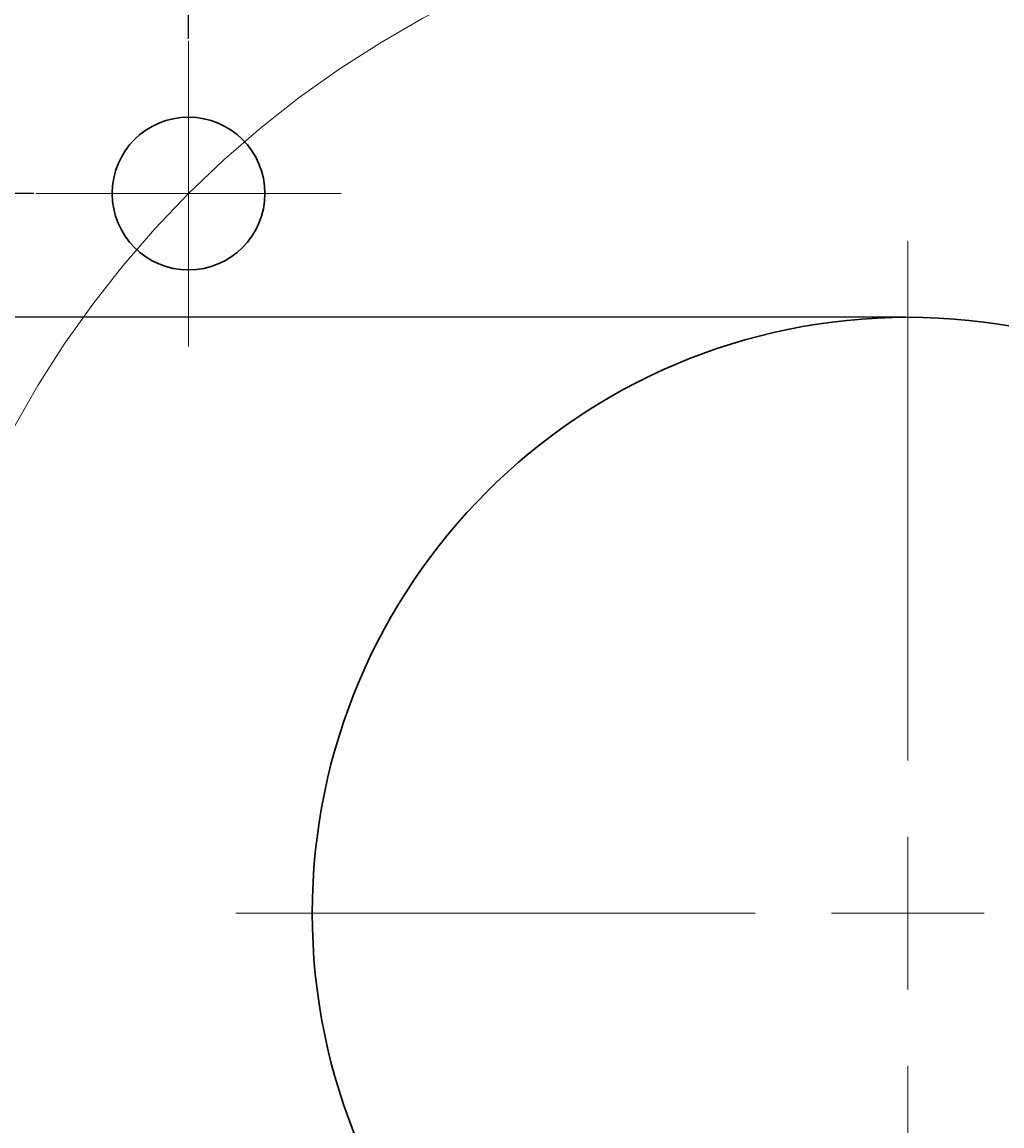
# Model space of a CAD drawing. Header units: millimetres. Extents: x 15 to 682, y -126 to 449.
# Tile 5 of 18: x 66 to 98, y 66 to 102. Entities that reach past the tile are written whole.
import ezdxf

# ---------------------------------------------------------------- set-up
doc = ezdxf.new("R2010")
doc.units = ezdxf.units.MM
doc.header["$PDSIZE"] = -1
doc.linetypes.add('CENTERX2', pattern=[100, 64, -12, 12, -12])
doc.layers.get('0').update_dxf_attribs({"true_color": 0xffffff})
doc.layers.get('Defpoints').update_dxf_attribs({"true_color": 0xffffff})
doc.dimstyles.new('QCADDimStyle', dxfattribs={"dimtxt": 3.5, "dimasz": 2.5, "dimexe": 1, "dimexo": 0, "dimgap": 1.524, "dimtad": 1, "dimtoh": 1, "dimdec": 4, "dimzin": 0, "dimdsep": 46, "dimtxsty": 'Standard', "dimcen": 0.09, "dimadec": 0, "dimazin": 0, "dimtfac": 1, "dimtdec": 4, "dimtofl": 0, "dimtmove": 0, "dimatfit": 3, "dimfxl": 1, "dimtolj": 1, "dimtzin": 0, "dimarcsym": 0})

# ---------------------------------------------------------------- blocks, each defined once
blk = doc.blocks.new('*D90')
at = {"color": 0, "linetype": 'Continuous', "lineweight": -2}
for p, q in [((86.245, 113.119), (38.018, 113.119)), ((38.198, 112.939), (38.198, 73.299)), ((38.198, 33.299), (38.198, 72.939)), ((86.245, 33.119), (38.018, 33.119))]:
    blk.add_line(p, q, dxfattribs=at)
at = {"color": 0}
for points in [[(38.228, 112.939), (38.168, 112.939), (38.198, 113.119)], [(38.168, 33.299), (38.228, 33.299), (38.198, 33.119)]]:
    blk.add_solid(points, dxfattribs=at)
at = {"layer": 'Defpoints', "color": 0}
for p in [(86.307, 113.119), (38.198, 33.119), (86.307, 33.119)]:
    blk.add_point(p, dxfattribs=at)
at = {"color": 0, "lineweight": 0, "insert": (38.198, 73.119), "char_height": 0.18, "attachment_point": 5}
blk.add_mtext('\\A1;160.0000', dxfattribs=at)
blk = doc.blocks.new('*D91')
at = {"color": 0, "linetype": 'Continuous', "lineweight": -2}
for p, q in [((71.757, 101.731), (71.757, 121.217)), ((71.937, 121.037), (94.686, 121.037)), ((118.677, 121.037), (95.929, 121.037)), ((118.857, 101.731), (118.857, 121.217))]:
    blk.add_line(p, q, dxfattribs=at)
at = {"color": 0}
for points in [[(71.937, 121.067), (71.937, 121.007), (71.757, 121.037)], [(118.677, 121.007), (118.677, 121.067), (118.857, 121.037)]]:
    blk.add_solid(points, dxfattribs=at)
at = {"layer": 'Defpoints', "color": 0}
for p in [(71.757, 121.037), (71.757, 101.669), (118.857, 101.669)]:
    blk.add_point(p, dxfattribs=at)
at = {"color": 0, "lineweight": 0, "insert": (95.307, 121.037), "char_height": 0.18, "attachment_point": 5}
blk.add_mtext('\\A1;94.2000', dxfattribs=at)
blk = doc.blocks.new('*D92')
at = {"color": 0, "linetype": 'Continuous', "lineweight": -2}
for p, q in [((66.695, 96.669), (46.983, 96.669)), ((47.163, 96.489), (47.163, 73.299)), ((47.163, 49.749), (47.163, 72.939)), ((66.695, 49.569), (46.983, 49.569))]:
    blk.add_line(p, q, dxfattribs=at)
at = {"color": 0}
for points in [[(47.193, 96.489), (47.133, 96.489), (47.163, 96.669)], [(47.133, 49.749), (47.193, 49.749), (47.163, 49.569)]]:
    blk.add_solid(points, dxfattribs=at)
at = {"layer": 'Defpoints', "color": 0}
for p in [(66.757, 96.669), (47.163, 49.569), (66.757, 49.569)]:
    blk.add_point(p, dxfattribs=at)
at = {"color": 0, "lineweight": 0, "insert": (47.163, 73.119), "char_height": 0.18, "attachment_point": 5}
blk.add_mtext('\\A1;94.2000', dxfattribs=at)
blk = doc.blocks.new('*D93')
at = {"color": 0, "linetype": 'Continuous', "lineweight": -2}
for p, q in [((95.245, 92.619), (53.323, 92.619)), ((53.503, 92.439), (53.503, 73.299)), ((53.503, 53.799), (53.503, 72.939)), ((95.245, 53.619), (53.323, 53.619))]:
    blk.add_line(p, q, dxfattribs=at)
at = {"color": 0}
for points in [[(53.533, 92.439), (53.473, 92.439), (53.503, 92.619)], [(53.473, 53.799), (53.533, 53.799), (53.503, 53.619)]]:
    blk.add_solid(points, dxfattribs=at)
at = {"layer": 'Defpoints', "color": 0}
for p in [(95.307, 92.619), (53.503, 53.619), (95.307, 53.619)]:
    blk.add_point(p, dxfattribs=at)
at = {"color": 0, "lineweight": 0, "insert": (53.503, 73.119), "char_height": 0.18, "attachment_point": 5}
blk.add_mtext('\\A1;%%c78.0000', dxfattribs=at)
blk = doc.blocks.new('SW_CENTERMARKSYMBOL_8')
at = {"color": 0, "linetype": 'Continuous', "lineweight": 0}
for p, q in [((0, 5), (0, 22)), ((0, 0), (0, 2.5)), ((-5, 0), (-22, 0)), ((0, 0), (-2.5, 0)), ((0, 0), (0, -2.5)), ((0, 0), (2.5, 0)), ((0, -5), (0, -22))]:
    blk.add_line(p, q, dxfattribs=at)
blk = doc.blocks.new('SW_CENTERMARKSYMBOL_10')
at = {"color": 0, "linetype": 'Continuous', "lineweight": 0}
for p, q in [((0, 2.5), (0, 5)), ((0, 0), (0, 2.5)), ((-2.5, 0), (-5, 0)), ((0, 0), (-2.5, 0)), ((0, 0), (0, -2.5)), ((0, 0), (2.5, 0)), ((2.5, 0), (5, 0)), ((0, -2.5), (0, -5))]:
    blk.add_line(p, q, dxfattribs=at)

msp = doc.modelspace()

# ---------------------------------------------------------------- linework, layer by layer
at = {"color": 7, "linetype": 'CENTERX2', "lineweight": 0, "true_color": 0xffffff}
msp.add_circle((95.307483, 73.118887), 33.304729, dxfattribs=at)
at = {"color": 7, "linetype": 'Continuous', "lineweight": 30, "true_color": 0xffffff}
for centre, radius in [((71.757483, 96.668887), 2.5), ((95.307483, 73.118887), 19.5)]:
    msp.add_circle(centre, radius, dxfattribs=at)

# ---------------------------------------------------------------- block references
at = {"color": 7, "linetype": 'Continuous', "lineweight": 0, "true_color": 0xffffff}
for name, p in [('SW_CENTERMARKSYMBOL_10', (71.757483, 96.668887)), ('SW_CENTERMARKSYMBOL_8', (95.307483, 73.118887))]:
    msp.add_blockref(name, p, dxfattribs=at)

# ---------------------------------------------------------------- dimensions: what is measured, and where the dimension line sits
dim = msp.add_linear_dim(base=(71.757483, 121.037447), p1=(118.857483, 101.668887), p2=(71.757483, 101.668887), dimstyle='QCADDimStyle', override={"dimtxt": 0.18, "dimasz": 0.18, "dimexe": 0.18, "dimexo": 0.0625, "dimgap": 0.09, "dimtad": 0, "dimtih": 1, "dimlfac": 2, "dimtmove": 2}, dxfattribs=at)
dim.commit()
dim.dimension.update_dxf_attribs({"geometry": '*D91', "text_midpoint": (95.307483, 121.037447), "dimtype": 160})
for base, p1, p2, picture, middle in [((38.197955, 33.118887), (86.307483, 113.118887), (86.307483, 33.118887), '*D90', (38.197955, 73.118887)), ((47.162958, 49.568887), (66.757483, 96.668887), (66.757483, 49.568887), '*D92', (47.162958, 73.118887))]:
    dim = msp.add_linear_dim(base=base, p1=p1, p2=p2, angle=90, dimstyle='QCADDimStyle', override={"dimtxt": 0.18, "dimasz": 0.18, "dimexe": 0.18, "dimexo": 0.0625, "dimgap": 0.09, "dimtad": 0, "dimtih": 1, "dimlfac": 2, "dimtmove": 2}, dxfattribs=at)
    dim.commit()
    dim.dimension.update_dxf_attribs({"geometry": picture, "text_midpoint": middle, "dimtype": 160})
dim = msp.add_linear_dim(base=(53.502753, 53.618887), p1=(95.307483, 92.618887), p2=(95.307483, 53.618887), angle=90, text='%%c<>', dimstyle='QCADDimStyle', override={"dimtxt": 0.18, "dimasz": 0.18, "dimexe": 0.18, "dimexo": 0.0625, "dimgap": 0.09, "dimtad": 0, "dimtih": 1, "dimlfac": 2, "dimtmove": 2}, dxfattribs=at)
dim.commit()
dim.dimension.update_dxf_attribs({"geometry": '*D93', "text_midpoint": (53.502753, 73.118887), "dimtype": 160})

doc.saveas('drawing.dxf')
